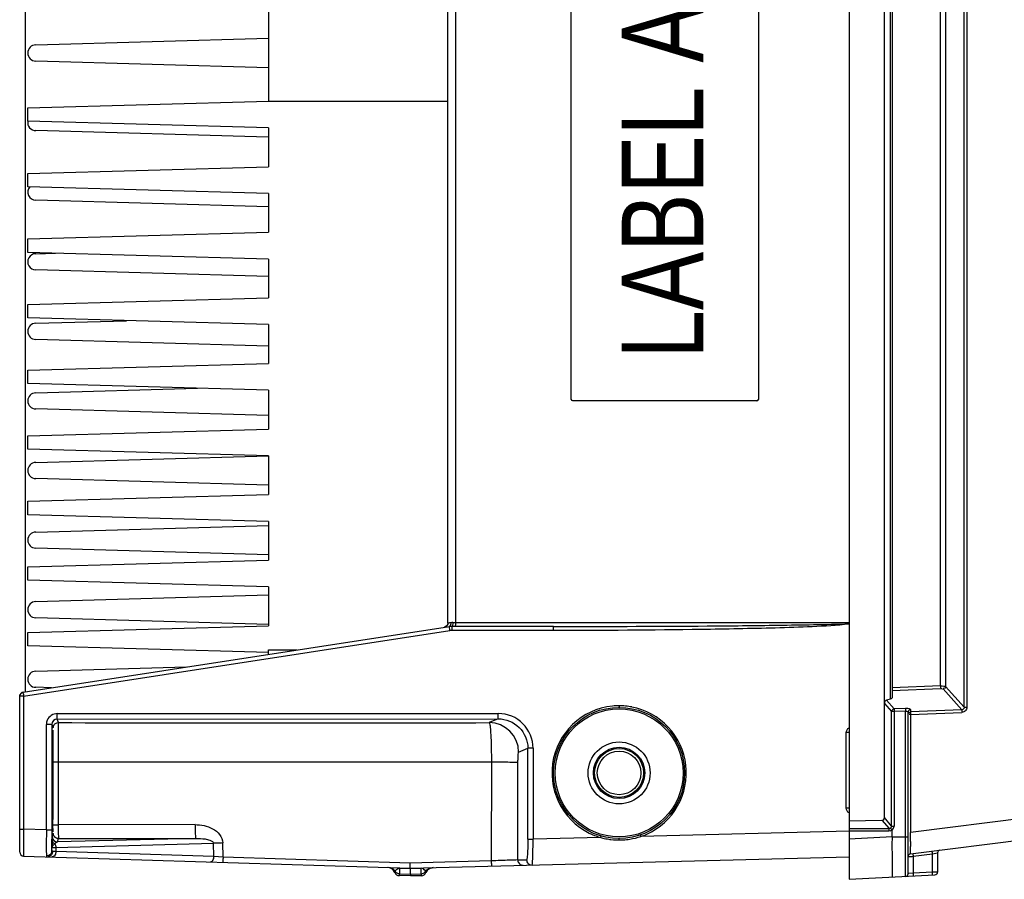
# Model space of a CAD drawing. Header units: inches. Extents: x 0 to 117, y 0 to 83.
# Tile 2 of 62: x 46.07 to 53.31, y 6.56 to 12.88. Entities that reach past the tile are written whole.
import ezdxf

# ---------------------------------------------------------------- set-up
doc = ezdxf.new("R2010")
doc.units = ezdxf.units.IN
doc.header["$LTSCALE"] = 6.431102
doc.header["$MEASUREMENT"] = 0
doc.layers.get('0').update_dxf_attribs({"linetype": 'CONTINUOUS'})
doc.styles.add('TEXTSTYLE_5', font='txt', dxfattribs={"width": 0.8})

msp = doc.modelspace()

# ---------------------------------------------------------------- linework, layer by layer
at = {"color": 7, "linetype": 'CONTINUOUS'}
for p, q in [((52.1732, 18.7036), (52.1732, 6.5563)), ((52.4329, 7.0102), (52.4329, 18.2575)), ((52.4774, 7.8824), (52.4774, 17.3854)), ((53.0207, 7.822), (53.0207, 17.4458)), ((53.0389, 17.4458), (53.0389, 7.822)), ((46.111, 17.335), (46.111, 7.9328)), ((52.4889, 17.3773), (52.4889, 7.8905)), ((52.8459, 7.9783), (52.8459, 17.2895)), ((52.8822, 17.2926), (52.8822, 7.9752)), ((49.2212, 8.4399), (49.2212, 16.8279)), ((49.2772, 16.8224), (49.2772, 8.4453)), ((50.1293, 10.0847), (50.1293, 15.1831)), ((51.5054, 15.1831), (51.5054, 10.0847)), ((47.9023, 12.9882), (47.9023, 12.2795)), ((46.1897, 12.6929), (47.9023, 12.7422)), ((47.9023, 12.5255), (46.1897, 12.5748)), ((46.1307, 12.2303), (47.9023, 12.2795)), ((47.9023, 12.2795), (49.2212, 12.2795)), ((46.1307, 12.1319), (46.1307, 12.2303)), ((47.9023, 12.0827), (46.1307, 12.1319)), ((47.9004, 12.0138), (46.1897, 12.063)), ((47.9023, 12.0827), (47.9023, 11.7973)), ((46.1307, 11.7481), (47.9023, 11.7973)), ((46.1307, 11.6496), (46.1307, 11.7481)), ((47.9023, 11.6004), (46.1307, 11.6496)), ((47.9023, 11.6004), (47.9023, 11.315)), ((47.9023, 11.5019), (46.1897, 11.5512)), ((46.1307, 11.2658), (47.9023, 11.315)), ((46.1307, 11.1673), (46.1307, 11.2658)), ((47.9023, 11.1181), (46.1307, 11.1673)), ((46.1897, 11.1575), (46.3348, 11.1617)), ((47.9023, 11.1181), (47.9023, 10.8327)), ((47.9023, 10.9901), (46.1897, 11.0394)), ((46.1307, 10.7835), (47.9023, 10.8327)), ((46.1307, 10.6851), (46.1307, 10.7835)), ((47.9023, 10.6358), (46.1307, 10.6851)), ((46.1897, 10.6457), (46.8569, 10.6649)), ((47.9023, 10.6358), (47.9023, 10.3504)), ((47.9023, 10.4783), (46.1897, 10.5276)), ((46.1307, 10.3012), (47.9023, 10.3504)), ((46.1307, 10.2028), (46.1307, 10.3012)), ((47.9023, 10.1536), (46.1307, 10.2028)), ((46.1897, 10.1339), (47.379, 10.1681)), ((47.9023, 10.1536), (47.9023, 9.8681)), ((50.1293, 10.0847), (50.1298, 10.0847)), ((51.4955, 10.0748), (50.1391, 10.0748)), ((47.9023, 9.9665), (46.1897, 10.0158)), ((46.1307, 9.8189), (47.9023, 9.8681)), ((46.1307, 9.7205), (46.1307, 9.8189)), ((47.9023, 9.6713), (46.1307, 9.7205)), ((46.1897, 9.6221), (47.9023, 9.6714)), ((47.9023, 9.6713), (47.9023, 9.3858)), ((47.9023, 9.4547), (46.1897, 9.504)), ((46.1307, 9.3366), (47.9023, 9.3858)), ((46.1307, 9.2382), (46.1307, 9.3366)), ((47.9023, 9.189), (46.1307, 9.2382)), ((46.1897, 9.1103), (47.9032, 9.1596)), ((47.9023, 9.189), (47.9023, 8.9036)), ((47.9035, 8.9428), (46.1897, 8.9921)), ((46.1307, 8.8544), (47.9023, 8.9036)), ((46.1307, 8.7559), (46.1307, 8.8544)), ((47.9023, 8.7067), (46.1307, 8.7559)), ((47.9023, 8.7067), (47.9023, 8.4213)), ((46.1897, 8.5984), (47.904, 8.6478)), ((47.9026, 8.431), (46.1897, 8.4803)), ((49.2328, 8.4144), (46.0966, 7.9313)), ((46.1307, 8.3721), (47.9023, 8.4213)), ((49.2511, 8.4158), (49.2449, 8.4157)), ((49.9987, 8.4158), (49.2511, 8.4158)), ((49.2589, 8.4453), (52.1732, 8.4453)), ((49.9987, 8.4158), (50.0844, 8.4158)), ((46.1004, 7.9022), (49.2365, 8.3852)), ((46.1307, 8.2736), (46.1307, 8.3721)), ((49.9979, 8.3863), (49.2503, 8.3863)), ((47.9023, 8.2244), (46.1307, 8.2736)), ((47.9023, 8.2441), (48.1119, 8.2441)), ((47.9023, 8.2342), (47.9023, 8.2441)), ((47.9023, 8.2118), (47.9023, 8.2342)), ((46.1897, 8.0866), (47.2979, 8.1185)), ((46.3059, 7.9652), (46.1897, 7.9685)), ((52.8459, 7.9783), (52.4889, 7.9639)), ((53.0207, 7.822), (52.8822, 7.9752)), ((46.0716, 6.757), (46.0716, 7.9022)), ((46.1004, 7.9022), (46.0716, 7.9022)), ((46.1004, 7.9022), (46.1004, 6.9242)), ((52.4889, 7.9449), (52.8459, 7.9593)), ((52.864, 7.9562), (53.0024, 7.8031)), ((52.4329, 7.8499), (52.4857, 7.7905)), ((52.4774, 7.8824), (52.4476, 7.8728)), ((52.5038, 7.8095), (52.4476, 7.8728)), ((46.3497, 7.775), (49.5947, 7.7755)), ((52.5038, 7.7905), (52.4857, 7.7905)), ((52.4857, 6.9482), (52.4857, 7.7905)), ((52.5884, 7.8129), (52.5038, 7.8095)), ((52.5884, 7.7939), (52.5038, 7.7905)), ((52.5038, 7.7905), (52.5038, 6.9482)), ((52.5884, 6.578), (52.5884, 7.7939)), ((52.6071, 6.5977), (52.6071, 7.7854)), ((52.6258, 7.7682), (52.6146, 7.7682)), ((52.6257, 7.8043), (52.6257, 7.7872)), ((53.0024, 7.8031), (52.6257, 7.7872)), ((52.6258, 7.7682), (53.0026, 7.7841)), ((52.6258, 7.7682), (52.6258, 6.9009)), ((53.0207, 7.822), (53.0389, 7.822)), ((46.2678, 6.919), (46.2678, 7.6953)), ((46.3082, 7.6953), (46.2678, 7.6953)), ((46.3082, 7.6953), (46.3168, 7.6695)), ((46.3082, 7.6953), (46.3082, 6.919)), ((46.3475, 7.7348), (49.5925, 7.737)), ((46.3562, 7.7088), (46.3475, 7.7348)), ((49.5925, 7.737), (49.5257, 7.7084)), ((52.1712, 7.6367), (52.1521, 7.6367)), ((52.1521, 7.0799), (52.1521, 7.6367)), ((57.8587, 7.5619), (52.6258, 6.9009)), ((49.7418, 7.4919), (49.8096, 7.521)), ((49.8478, 7.521), (49.8096, 7.521)), ((49.8096, 6.8504), (49.8096, 7.521)), ((49.8478, 7.521), (49.8478, 6.8504)), ((46.3113, 7.4567), (46.3125, 7.4567)), ((46.3542, 7.4213), (46.3543, 6.9568)), ((46.3542, 7.4213), (49.5418, 7.4209)), ((49.5418, 7.4209), (49.5406, 6.6917)), ((49.7359, 6.6988), (49.7371, 7.4153)), ((52.6243, 6.7428), (57.8713, 7.4057)), ((46.3125, 7.1024), (46.3113, 7.1024)), ((52.1712, 7.0799), (52.1521, 7.0799)), ((47.3615, 6.9586), (46.3543, 6.9568)), ((52.1732, 6.9874), (52.4141, 6.9908)), ((52.4141, 6.9908), (52.4666, 6.9291)), ((52.4857, 6.9482), (52.4329, 7.0102)), ((46.0716, 6.9242), (46.1004, 6.9242)), ((46.1003, 6.9036), (46.1001, 6.8633)), ((46.1004, 6.9242), (46.1003, 6.9036)), ((46.2678, 6.919), (46.1004, 6.9242)), ((46.2678, 6.919), (46.3082, 6.919)), ((46.3186, 6.895), (46.3104, 6.8703)), ((46.3187, 6.8963), (46.3186, 6.895)), ((52.1737, 6.9113), (50.6417, 6.8712)), ((52.1732, 6.9291), (52.4666, 6.9291)), ((52.4663, 6.9101), (52.1732, 6.9101)), ((52.4857, 6.9482), (52.5038, 6.9482)), ((52.4889, 6.8683), (52.4889, 6.9176)), ((52.6255, 6.8783), (52.6258, 6.9009)), ((46.1001, 6.8633), (46.1, 6.8257)), ((46.3097, 6.8459), (46.3096, 6.8405)), ((46.3104, 6.8703), (46.3097, 6.8459)), ((46.3256, 6.8148), (46.3296, 6.8182)), ((46.338, 6.7906), (47.4982, 6.821)), ((47.3658, 6.8576), (46.3498, 6.831)), ((46.3498, 6.831), (46.358, 6.8556)), ((47.5008, 6.7235), (47.4982, 6.821)), ((47.5678, 6.7195), (47.5649, 6.8235)), ((49.8096, 6.8504), (49.8478, 6.8504)), ((50.3458, 6.8635), (49.8478, 6.8504)), ((52.4889, 6.8683), (52.1732, 6.8517)), ((52.4889, 6.8683), (52.6071, 6.8683)), ((52.6249, 6.8355), (52.6255, 6.8783)), ((46.3093, 6.7955), (46.3092, 6.7881)), ((46.3092, 6.7669), (46.3092, 6.7881)), ((46.338, 6.7602), (46.3139, 6.7613)), ((46.338, 6.7906), (46.338, 6.7602)), ((47.5008, 6.7235), (46.338, 6.7602)), ((52.6444, 6.7257), (52.7863, 6.7436)), ((52.7863, 6.7436), (52.823, 6.7505)), ((52.7863, 6.6081), (52.7863, 6.7436)), ((52.823, 6.7505), (52.8236, 6.7507)), ((52.8236, 6.7507), (52.8236, 6.6091)), ((46.1002, 6.7275), (48.9456, 6.6376)), ((47.5678, 6.7195), (47.5008, 6.7235)), ((48.9442, 6.676), (47.5678, 6.7195)), ((49.5406, 6.6917), (48.9442, 6.676)), ((48.9456, 6.6376), (52.1732, 6.7222)), ((49.7359, 6.6988), (49.8004, 6.7004)), ((52.6071, 6.7233), (52.6378, 6.7252)), ((52.6378, 6.7252), (52.6444, 6.7257)), ((52.6444, 6.7257), (52.6444, 6.6006)), ((48.8657, 6.638), (48.8658, 6.6402)), ((48.8657, 6.638), (48.9456, 6.6355)), ((48.8657, 6.638), (48.8657, 6.5977)), ((48.8657, 6.5977), (48.9456, 6.5952)), ((48.8657, 6.5833), (48.8657, 6.5977)), ((48.9456, 6.6355), (49.0254, 6.6376)), ((48.9456, 6.6355), (48.9456, 6.6374)), ((48.9456, 6.5952), (48.9456, 6.6355)), ((48.9456, 6.5952), (49.0254, 6.5973)), ((48.9456, 6.5952), (48.9456, 6.5807)), ((49.0254, 6.6376), (49.0253, 6.6397)), ((49.0254, 6.5973), (49.0254, 6.6376)), ((49.0254, 6.5973), (49.0254, 6.5828)), ((49.0572, 6.6142), (49.0586, 6.6113)), ((49.0586, 6.6113), (49.0604, 6.6069)), ((52.4889, 6.608), (52.4889, 6.5926)), ((52.4889, 6.5926), (52.4889, 6.5728)), ((52.6076, 6.5978), (52.6071, 6.5977)), ((52.6444, 6.6006), (52.6076, 6.5978)), ((52.7863, 6.6081), (52.6444, 6.6006)), ((52.7929, 6.6083), (52.7863, 6.6081)), ((52.8236, 6.6091), (52.7929, 6.6083)), ((48.9456, 6.5807), (48.8657, 6.5833)), ((49.0254, 6.5828), (48.9456, 6.5807)), ((52.1732, 6.5563), (52.8049, 6.5894))]:
    msp.add_line(p, q, dxfattribs=at)
msp.add_lwpolyline([(52.6216, 7.7866), (52.622, 7.7867), (52.6225, 7.7868), (52.6229, 7.7869), (52.6234, 7.787), (52.6238, 7.787), (52.6243, 7.7871), (52.6248, 7.7872), (52.6252, 7.7872), (52.6257, 7.7872)], dxfattribs=at)
for radius in [0.4823, 0.4705, 0.2279, 0.1886, 0.1801, 0.1604]:
    msp.add_circle((50.4811, 7.3386), radius, dxfattribs=at)
for centre, radius, start, end in [((46.1897, 12.6339), 0.0591, 90, 270), ((46.1897, 12.1221), 0.0591, 170.35483, 270.00282), ((46.1897, 11.6103), 0.0591, 138.6259, 270.00282), ((46.1897, 11.0984), 0.0591, 89.99721, 270.00282), ((46.1897, 10.5866), 0.0591, 90, 270), ((46.1897, 10.0748), 0.0591, 90, 270), ((46.1897, 9.563), 0.0591, 90, 270), ((46.1897, 9.0512), 0.0591, 90, 270), ((46.1897, 8.5394), 0.0591, 90, 270), ((49.1917, 8.4409), 0.0294, 279.57041, 288.80455), ((49.1919, 8.4397), 0.0292, 314.86923, 333.00379), ((49.192, 8.4409), 0.0292, 323.65421, 336.27021), ((49.248, 8.2261), 0.1897, 89.95238, 91.42043), ((49.2503, 8.2958), 0.0905, 90.00266, 98.7524), ((50.3473, 8.3862), 1.097, 179.72065, 179.99916), ((46.1897, 8.0276), 0.0591, 90, 270), ((47.1985, 8.0712), 1.1111, 188.52693, 188.7496), ((50.4811, 7.3386), 0.4938, 95.58636, 248.48575), ((50.4851, 7.303), 0.5296, 90.40112, 95.63933), ((50.4779, 7.3044), 0.5283, 84.4705, 89.62136), ((50.4794, 7.3199), 0.5127, 79.26844, 84.47463), ((52.594, 7.667), 0.146, 89.62359, 92.20257), ((46.3476, 7.6954), 0.0394, 90.116, 180.0401), ((48.0226, 595.1793), 587.4728, 269.837471, 270.1465919), ((49.5251, 7.4917), 0.2167, 0.07318, 89.83949), ((11.4086, 7.2948), 34.9102, 0.11063, 0.29305), ((6.1648, 7.2793), 40.1541, 359.7815, 0.11825), ((23.1259, 7.2098), 23.1928, 359.54424, 359.79341), ((66.1071, 7.1875), 19.7946, 180.30071, 180.56575), ((31.935, 7.1409), 14.3834, 359.42609, 359.53959), ((62.6538, 6.9173), 16.3456, 179.99408, 180.22778), ((50.4668, 7.3698), 0.5284, 289.32013, 294.47024), ((58.7775, 6.7126), 12.4685, 179.4123, 179.61935), ((46.3497, 6.8704), 0.0394, 180.01861, 269.90344), ((46.3473, 6.8562), 0.0419, 239.70586, 245.09681), ((46.3609, 6.7961), 0.0384, 139.98332, 144.69145), ((50.4948, 7.3718), 0.5298, 248.42175, 253.6592), ((50.4794, 7.3636), 0.5176, 255.0416, 256.78922), ((50.4801, 7.3668), 0.5209, 256.79216, 261.87245), ((50.4804, 7.3684), 0.5225, 261.8716, 263.5198), ((50.4805, 7.3701), 0.5242, 263.52255, 271.49765), ((50.4808, 7.3654), 0.5196, 271.48395, 273.29789), ((50.4804, 7.3726), 0.5268, 273.29986, 278.6727), ((69.6365, 6.6129), 17.0131, 179.25022, 179.37598), ((46.1012, 6.757), 0.0295, 180.01011, 268.19522), ((46.2729, 6.767), 0.0363, 348.63314, 359.78615), ((46.8615, 6.7842), 0.5526, 181.22378, 181.79859), ((52.6267, 6.7233), 0.0197, 97.2, 180), ((52.8433, 6.7507), 0.0197, 97.2, 180), ((46.2697, 6.7691), 0.0402, 268.11263, 277.22671), ((46.2762, 6.7572), 0.0353, 268.25617, 278.81485), ((49.7752, 6.6987), 0.0393, 179.95155, 271.46008), ((49.8397, 6.7004), 0.0393, 179.94789, 271.44806), ((79.5255, 6.6226), 27.0365, 179.84758, 180.03098), ((48.7764, 6.5839), 0.0591, 23.1556, 88.19197), ((48.8669, 6.6226), 0.0394, 203.15956, 268.19046), ((48.8889, 6.586), 0.0621, 152.27023, 153.8787), ((48.8657, 6.6365), 0.0383, 214.31786, 226.47995), ((49.0244, 6.6222), 0.0394, 271.09011, 336.53859), ((49.1147, 6.583), 0.0591, 91.5, 156.54204), ((52.5874, 6.5977), 0.0197, 273, 359.98439), ((52.8039, 6.6091), 0.0197, 273, 360)]:
    msp.add_arc(centre, radius, start, end, dxfattribs=at)
for centre, major_axis, ratio, start_param, end_param in [((52.4496, 7.8884), (0.0394, 0.0023), 0.267102, -0.801006, -0.015608), ((52.4129, 7.0112), (-0.012, 0.0169), 0.950457, -3.722206, -2.213164)]:
    msp.add_ellipse(centre, major_axis=major_axis, ratio=ratio, start_param=start_param, end_param=end_param, dxfattribs=at)
for points in [[(50.1396, 10.0748), (50.135, 10.0748), (50.1298, 10.08), (50.1298, 10.0847)], [(51.4955, 10.0748), (51.5002, 10.0748), (51.5054, 10.08), (51.5054, 10.0847)], [(49.2125, 8.419), (49.2093, 8.4157), (49.2051, 8.4132), (49.2007, 8.4118)], [(49.2155, 8.4236), (49.212, 8.4188), (49.2068, 8.415), (49.2012, 8.4131)], [(49.2212, 8.4399), (49.2212, 8.4353), (49.2201, 8.4306), (49.218, 8.4265)], [(49.2212, 8.4411), (49.2212, 8.437), (49.2203, 8.4329), (49.2187, 8.4291)], [(49.2433, 8.4157), (49.2388, 8.4156), (49.2342, 8.4158), (49.23, 8.4141)], [(49.2449, 8.4157), (49.2409, 8.4156), (49.2368, 8.4151), (49.233, 8.4137)], [(49.2589, 8.4453), (49.2538, 8.4453), (49.2483, 8.4457), (49.2439, 8.4432)], [(52.8459, 7.9783), (52.8461, 7.9734), (52.8466, 7.9588), (52.8458, 7.9636)], [(46.0966, 7.9328), (46.0839, 7.9308), (46.0716, 7.9163), (46.0716, 7.9035)], [(46.0716, 7.9022), (46.0716, 7.915), (46.084, 7.9294), (46.0966, 7.9313)], [(52.4857, 7.7905), (52.4861, 7.7992), (52.4951, 7.8085), (52.5038, 7.8095)], [(52.6257, 7.8043), (52.6169, 7.8039), (52.6071, 7.7942), (52.6071, 7.7854)], [(53.0207, 7.822), (53.0211, 7.8133), (53.0112, 7.8029), (53.0024, 7.8031)], [(46.2739, 7.7257), (46.2699, 7.7162), (46.2678, 7.7057), (46.2678, 7.6953)], [(46.3168, 7.6695), (46.3168, 7.6739), (46.3176, 7.6784), (46.3191, 7.6826)], [(46.3191, 7.6826), (46.322, 7.691), (46.3283, 7.6987), (46.336, 7.7033)], [(46.336, 7.7033), (46.342, 7.7068), (46.3492, 7.7088), (46.3562, 7.7088)], [(52.1521, 7.6367), (52.1521, 7.6502), (52.1611, 7.6652), (52.1731, 7.6715)], [(52.1732, 7.0451), (52.1611, 7.0513), (52.1521, 7.0663), (52.1521, 7.0799)], [(46.3242, 6.8748), (46.3206, 6.8808), (46.3186, 6.888), (46.3186, 6.895)], [(52.4784, 6.9325), (52.4751, 6.93), (52.4707, 6.9289), (52.4666, 6.9291)], [(52.4889, 6.9176), (52.4833, 6.9132), (52.4741, 6.9092), (52.468, 6.9129)], [(52.4889, 6.9176), (52.4976, 6.925), (52.5041, 6.9369), (52.5038, 6.9482)], [(46.358, 6.8556), (46.345, 6.8556), (46.3308, 6.8637), (46.3242, 6.8748)], [(46.3296, 6.8182), (46.3352, 6.8104), (46.3379, 6.8002), (46.338, 6.7906)], [(46.3315, 6.8207), (46.3344, 6.8242), (46.3381, 6.8272), (46.3422, 6.829)], [(46.358, 6.8556), (46.6939, 6.8566), (47.0299, 6.8572), (47.3658, 6.8576)], [(50.5598, 6.8518), (50.5875, 6.8561), (50.615, 6.8627), (50.6417, 6.8712)], [(46.294, 6.7369), (46.2885, 6.7328), (46.2816, 6.7301), (46.2748, 6.7292)], [(46.3085, 6.7599), (46.3067, 6.751), (46.3013, 6.7424), (46.294, 6.7369)], [(46.3139, 6.7613), (46.3138, 6.7522), (46.3105, 6.7426), (46.3047, 6.7355)], [(46.338, 6.7602), (46.3379, 6.7514), (46.3356, 6.7421), (46.3309, 6.7346)], [(46.3047, 6.7355), (46.299, 6.7287), (46.2904, 6.7237), (46.2816, 6.7224)], [(46.3309, 6.7346), (46.3264, 6.7273), (46.3176, 6.7206), (46.309, 6.7209)], [(48.834, 6.6149), (48.8244, 6.6305), (48.8048, 6.6421), (48.7865, 6.6427)], [(48.8392, 6.6087), (48.8462, 6.6021), (48.8562, 6.598), (48.8657, 6.5977)], [(49.0254, 6.5973), (49.0374, 6.5976), (49.0504, 6.6044), (49.0572, 6.6142)], [(49.0572, 6.6142), (49.0668, 6.6299), (49.0865, 6.6413), (49.1048, 6.6418)]]:
    msp.add_open_spline(points, degree=3, dxfattribs=at)
for points, knots in [([(49.2425, 8.4436), (49.2398, 8.443), (49.2329, 8.4418), (49.2259, 8.4396), (49.2215, 8.4398)], [0, 0, 0, 0, 0.383612, 1, 1, 1, 1]), ([(49.2425, 8.4436), (49.2427, 8.4405), (49.2427, 8.4302), (49.2377, 8.4183), (49.231, 8.4153)], [0, 0, 0, 0, 0.297973, 1, 1, 1, 1]), ([(49.2365, 8.3852), (49.2355, 8.392), (49.2333, 8.4013), (49.2336, 8.4103), (49.2322, 8.4138), (49.2328, 8.4144)], [0, 0, 0, 0, 0.700313, 0.917964, 1, 1, 1, 1]), ([(49.2589, 8.4453), (49.2587, 8.4383), (49.2584, 8.4286), (49.252, 8.4158), (49.2482, 8.4158)], [0, 0, 0, 0, 0.647103, 1, 1, 1, 1]), ([(49.2511, 8.4158), (49.2505, 8.4158), (49.2513, 8.4122), (49.2496, 8.406), (49.2503, 8.3974), (49.2503, 8.3916)], [0, 0, 0, 0, 0.073633, 0.282706, 1, 1, 1, 1]), ([(49.2772, 8.4453), (49.2772, 8.4384), (49.2777, 8.428), (49.2759, 8.4203), (49.2764, 8.4158), (49.2757, 8.4158)], [0, 0, 0, 0, 0.70496, 0.921395, 1, 1, 1, 1]), ([(49.9979, 8.3863), (49.9979, 8.3932), (49.997, 8.4034), (49.999, 8.4112), (49.9978, 8.4157), (49.9987, 8.4158)], [0, 0, 0, 0, 0.707215, 0.91289, 1, 1, 1, 1]), ([(52.1732, 8.4325), (51.9927, 8.415), (51.6298, 8.4035), (50.9048, 8.3891), (50.3606, 8.3862), (49.9979, 8.3863)], [0, 0, 0, 0, 0.249963, 0.499976, 1, 1, 1, 1]), ([(50.0844, 8.4158), (50.4325, 8.416), (50.9548, 8.418), (51.5641, 8.4233), (51.9122, 8.4299), (52.0862, 8.4322), (52.1732, 8.436)], [0, 0, 0, 0, 0.500006, 0.750008, 0.875009, 1, 1, 1, 1]), ([(52.8459, 7.9783), (52.8536, 7.9785), (52.8655, 7.9777), (52.8784, 7.9774), (52.8822, 7.9752)], [0, 0, 0, 0, 0.637207, 1, 1, 1, 1]), ([(52.8822, 7.9752), (52.8819, 7.9709), (52.8813, 7.9618), (52.8705, 7.9592), (52.8675, 7.9612)], [0, 0, 0, 0, 0.537124, 1, 1, 1, 1]), ([(46.0966, 7.9313), (46.0949, 7.9297), (46.0998, 7.9197), (46.0988, 7.9123), (46.0997, 7.9064)], [0, 0, 0, 0, 0.291248, 1, 1, 1, 1]), ([(52.8459, 7.9593), (52.8479, 7.9594), (52.8512, 7.9598), (52.8628, 7.958), (52.8603, 7.9564)], [0, 0, 0, 0, 0.399059, 1, 1, 1, 1]), ([(50.4814, 7.8327), (50.4814, 7.83), (50.4814, 7.8283), (50.4813, 7.8216), (50.4812, 7.8236), (50.4811, 7.8241)], [0, 0, 0, 0, 0.695978, 0.873346, 1, 1, 1, 1]), ([(50.6857, 6.8889), (50.7787, 6.9313), (50.9422, 7.0797), (51.0053, 7.4008), (50.8688, 7.698), (50.6753, 7.8046), (50.5749, 7.8236)], [0, 0, 0, 0, 0.25, 0.50002, 0.750032, 1, 1, 1, 1]), ([(52.4476, 7.8728), (52.4412, 7.8707), (52.4343, 7.8619), (52.4329, 7.8526), (52.4329, 7.8499)], [0, 0, 0, 0, 0.710194, 1, 1, 1, 1]), ([(46.3497, 7.775), (46.334, 7.775), (46.3018, 7.766), (46.2799, 7.7402), (46.2739, 7.7257)], [0, 0, 0, 0, 0.500905, 1, 1, 1, 1]), ([(46.3475, 7.7348), (46.3467, 7.7356), (46.3477, 7.7403), (46.3458, 7.7526), (46.3465, 7.765), (46.3465, 7.7741)], [0, 0, 0, 0, 0.092796, 0.305169, 1, 1, 1, 1]), ([(49.5925, 7.737), (49.5916, 7.7379), (49.5926, 7.7425), (49.5907, 7.7548), (49.5915, 7.7672), (49.5915, 7.7764)], [0, 0, 0, 0, 0.092032, 0.302447, 1, 1, 1, 1]), ([(49.8478, 7.521), (49.8478, 7.5857), (49.794, 7.7204), (49.6594, 7.7756), (49.5947, 7.7755)], [0, 0, 0, 0, 0.500237, 1, 1, 1, 1]), ([(52.5038, 7.8095), (52.5037, 7.8088), (52.5033, 7.8034), (52.5035, 7.798), (52.5039, 7.7933)], [0, 0, 0, 0, 0.132212, 1, 1, 1, 1]), ([(52.5884, 7.8129), (52.5883, 7.8121), (52.5879, 7.8068), (52.5881, 7.8013), (52.5885, 7.7967)], [0, 0, 0, 0, 0.132631, 1, 1, 1, 1]), ([(52.5884, 7.7939), (52.5909, 7.7941), (52.5975, 7.794), (52.6071, 7.79), (52.6071, 7.7854)], [0, 0, 0, 0, 0.348608, 1, 1, 1, 1]), ([(52.6257, 7.8043), (52.6254, 7.8078), (52.612, 7.8127), (52.6025, 7.8129), (52.595, 7.813)], [0, 0, 0, 0, 0.316263, 1, 1, 1, 1]), ([(52.6075, 7.7728), (52.608, 7.7758), (52.6097, 7.7825), (52.6173, 7.7838), (52.6201, 7.7827)], [0, 0, 0, 0, 0.50923, 1, 1, 1, 1]), ([(52.6257, 7.7872), (52.6256, 7.7865), (52.6253, 7.7812), (52.6255, 7.7758), (52.6259, 7.7711)], [0, 0, 0, 0, 0.131912, 1, 1, 1, 1]), ([(53.0024, 7.8031), (53.0023, 7.8024), (53.002, 7.797), (53.0023, 7.7916), (53.0026, 7.7869)], [0, 0, 0, 0, 0.132371, 1, 1, 1, 1]), ([(53.0389, 7.822), (53.039, 7.8125), (53.0315, 7.7925), (53.012, 7.7848), (53.0026, 7.7841)], [0, 0, 0, 0, 0.500203, 1, 1, 1, 1]), ([(46.3562, 7.7088), (46.3547, 7.7011), (46.3565, 7.672), (46.354, 7.6128), (46.3547, 7.5248), (46.3541, 7.4577), (46.3542, 7.4213)], [0, 0, 0, 0, 0.082809, 0.299748, 0.620435, 1, 1, 1, 1]), ([(49.5257, 7.7084), (49.5279, 7.7073), (49.5292, 7.6975), (49.5326, 7.6819), (49.5347, 7.6546), (49.5382, 7.6034), (49.5408, 7.5242), (49.5417, 7.4572), (49.5418, 7.4209)], [0, 0, 0, 0, 0.025667, 0.085804, 0.179285, 0.303033, 0.622748, 1, 1, 1, 1]), ([(49.5925, 7.737), (49.6478, 7.7371), (49.7631, 7.6914), (49.8096, 7.5762), (49.8096, 7.521)], [0, 0, 0, 0, 0.500139, 1, 1, 1, 1]), ([(46.3156, 7.6536), (46.3146, 7.6538), (46.316, 7.6469), (46.314, 7.6408), (46.3146, 7.6244), (46.3138, 7.6046), (46.3136, 7.5786), (46.3131, 7.5352), (46.3129, 7.5002), (46.3128, 7.4755)], [0, 0, 0, 0, 0.016767, 0.067327, 0.150817, 0.266063, 0.411196, 0.58415, 1, 1, 1, 1]), ([(46.3183, 7.4733), (46.3182, 7.4982), (46.318, 7.5335), (46.3175, 7.5774), (46.3173, 7.6036), (46.3165, 7.6238), (46.3171, 7.6399), (46.3151, 7.6473), (46.3166, 7.6533), (46.3156, 7.6536)], [0, 0, 0, 0, 0.414325, 0.586589, 0.731602, 0.847068, 0.931146, 0.982316, 1, 1, 1, 1]), ([(46.3128, 7.4755), (46.3128, 7.4709), (46.3106, 7.4669), (46.3142, 7.4567), (46.3125, 7.4567)], [0, 0, 0, 0, 0.732927, 1, 1, 1, 1]), ([(49.7371, 7.4153), (49.7371, 7.425), (49.7376, 7.4426), (49.7376, 7.4671), (49.7405, 7.4809), (49.7398, 7.4911), (49.7418, 7.4919)], [0, 0, 0, 0, 0.378873, 0.698815, 0.914686, 1, 1, 1, 1]), ([(46.319, 7.4203), (46.3193, 7.4212), (46.3241, 7.42), (46.33, 7.4215), (46.3415, 7.4211), (46.3496, 7.4213), (46.3542, 7.4213)], [0, 0, 0, 0, 0.077454, 0.29034, 0.612516, 1, 1, 1, 1]), ([(49.5418, 7.4209), (49.5662, 7.4208), (49.6111, 7.4202), (49.6706, 7.42), (49.7106, 7.4165), (49.7316, 7.4177), (49.7371, 7.4153)], [0, 0, 0, 0, 0.374974, 0.690461, 0.907695, 1, 1, 1, 1]), ([(46.3125, 7.1024), (46.3142, 7.1024), (46.3106, 7.0922), (46.3128, 7.0882), (46.3128, 7.0836)], [0, 0, 0, 0, 0.267071, 1, 1, 1, 1]), ([(46.3135, 6.9921), (46.3136, 6.9797), (46.3145, 6.9592), (46.313, 6.9292), (46.3168, 6.918), (46.3138, 6.9051), (46.3156, 6.9055)], [0, 0, 0, 0, 0.428492, 0.743436, 0.935742, 1, 1, 1, 1]), ([(46.3191, 6.9556), (46.3194, 6.9564), (46.3242, 6.9553), (46.3301, 6.9568), (46.3416, 6.9564), (46.3498, 6.9567), (46.3543, 6.9568)], [0, 0, 0, 0, 0.077457, 0.290318, 0.612502, 1, 1, 1, 1]), ([(46.3543, 6.9568), (46.3543, 6.9441), (46.3548, 6.9209), (46.3542, 6.8891), (46.3578, 6.8699), (46.3557, 6.8574), (46.358, 6.8556)], [0, 0, 0, 0, 0.37453, 0.695867, 0.915182, 1, 1, 1, 1]), ([(47.3615, 6.9586), (47.4057, 6.9586), (47.4742, 6.9444), (47.5459, 6.8895), (47.5643, 6.8455), (47.5649, 6.8235)], [0, 0, 0, 0, 0.500172, 0.751254, 1, 1, 1, 1]), ([(47.3617, 6.9586), (47.3617, 6.9459), (47.3623, 6.9228), (47.3617, 6.8908), (47.3655, 6.8721), (47.3634, 6.8591), (47.3658, 6.8576)], [0, 0, 0, 0, 0.374078, 0.695152, 0.914727, 1, 1, 1, 1]), ([(46.2678, 6.919), (46.2677, 6.8979), (46.2676, 6.8345), (46.2667, 6.7711), (46.2684, 6.7289)], [0, 0, 0, 0, 0.3326, 1, 1, 1, 1]), ([(50.6417, 6.8712), (50.6408, 6.8738), (50.6402, 6.8754), (50.6379, 6.8819), (50.6384, 6.8799), (50.6386, 6.8795)], [0, 0, 0, 0, 0.697421, 0.876833, 1, 1, 1, 1]), ([(52.4666, 6.9291), (52.4666, 6.9284), (52.466, 6.9231), (52.4662, 6.9176), (52.467, 6.913)], [0, 0, 0, 0, 0.13243, 1, 1, 1, 1]), ([(52.4784, 6.9325), (52.4788, 6.9318), (52.4817, 6.9275), (52.4848, 6.9233), (52.4875, 6.9198)], [0, 0, 0, 0, 0.145135, 1, 1, 1, 1]), ([(52.4857, 6.9482), (52.4858, 6.9443), (52.4859, 6.9371), (52.4801, 6.9355), (52.4786, 6.9355)], [0, 0, 0, 0, 0.727968, 1, 1, 1, 1]), ([(46.1, 6.8257), (46.1, 6.8134), (46.1001, 6.781), (46.0995, 6.7486), (46.1002, 6.7285)], [0, 0, 0, 0, 0.380872, 1, 1, 1, 1]), ([(46.3091, 6.7724), (46.309, 6.7769), (46.3086, 6.8036), (46.3084, 6.8302), (46.3083, 6.8523)], [0, 0, 0, 0, 0.169216, 1, 1, 1, 1]), ([(46.3092, 6.7881), (46.3093, 6.7903), (46.3115, 6.8009), (46.3194, 6.8091), (46.3256, 6.8148)], [0, 0, 0, 0, 0.210407, 1, 1, 1, 1]), ([(46.3097, 6.8459), (46.3097, 6.8385), (46.315, 6.8278), (46.3235, 6.8216), (46.3261, 6.8201)], [0, 0, 0, 0, 0.70751, 1, 1, 1, 1]), ([(46.3422, 6.829), (46.3435, 6.8296), (46.3459, 6.8305), (46.3485, 6.8309), (46.3498, 6.831)], [0, 0, 0, 0, 0.509176, 1, 1, 1, 1]), ([(47.3658, 6.8576), (47.3893, 6.8579), (47.4261, 6.8557), (47.469, 6.846), (47.4975, 6.8329), (47.4982, 6.821)], [0, 0, 0, 0, 0.496369, 0.746405, 1, 1, 1, 1]), ([(47.5649, 6.8235), (47.5588, 6.8234), (47.5365, 6.8227), (47.5143, 6.8218), (47.4982, 6.821)], [0, 0, 0, 0, 0.276192, 1, 1, 1, 1]), ([(49.8096, 6.8504), (49.8096, 6.8313), (49.8092, 6.796), (49.8077, 6.7541), (49.8057, 6.7275), (49.8043, 6.7131), (49.8028, 6.7059), (49.8015, 6.7005), (49.8004, 6.7004)], [0, 0, 0, 0, 0.38101, 0.703603, 0.827352, 0.919655, 0.977354, 1, 1, 1, 1]), ([(49.8407, 6.6611), (49.8421, 6.6611), (49.8425, 6.6683), (49.8443, 6.6769), (49.8452, 6.6954), (49.8469, 6.7289), (49.8479, 6.7818), (49.8479, 6.8263), (49.8478, 6.8504)], [0, 0, 0, 0, 0.021112, 0.078412, 0.170772, 0.294899, 0.618099, 1, 1, 1, 1]), ([(50.3458, 6.8635), (50.3465, 6.8661), (50.347, 6.8676), (50.3487, 6.8742), (50.3481, 6.8723), (50.3479, 6.8719)], [0, 0, 0, 0, 0.697686, 0.87587, 1, 1, 1, 1]), ([(50.4813, 6.8458), (50.4813, 6.8483), (50.4813, 6.8498), (50.4812, 6.8559), (50.4811, 6.8541), (50.4811, 6.8537)], [0, 0, 0, 0, 0.702959, 0.875928, 1, 1, 1, 1]), ([(52.4889, 6.8683), (52.4887, 6.8528), (52.4882, 6.7949), (52.4889, 6.737), (52.489, 6.6945)], [0, 0, 0, 0, 0.266079, 1, 1, 1, 1]), ([(46.3092, 6.7881), (46.3098, 6.7906), (46.3239, 6.7877), (46.331, 6.7903), (46.338, 6.7906)], [0, 0, 0, 0, 0.268217, 1, 1, 1, 1]), ([(46.3139, 6.7613), (46.3126, 6.7614), (46.3097, 6.7624), (46.3092, 6.7655), (46.3092, 6.7669)], [0, 0, 0, 0, 0.469283, 1, 1, 1, 1]), ([(52.6243, 6.7428), (52.6231, 6.7426), (52.6257, 6.7509), (52.6232, 6.7583), (52.6247, 6.7773), (52.6244, 6.7904), (52.6245, 6.7982)], [0, 0, 0, 0, 0.066066, 0.261706, 0.578057, 1, 1, 1, 1]), ([(52.6429, 6.7452), (52.641, 6.745), (52.645, 6.7347), (52.6438, 6.7302), (52.6444, 6.7257)], [0, 0, 0, 0, 0.293701, 1, 1, 1, 1]), ([(52.7863, 6.7436), (52.7857, 6.7482), (52.787, 6.7526), (52.7829, 6.7629), (52.7848, 6.7631)], [0, 0, 0, 0, 0.705744, 1, 1, 1, 1]), ([(46.2684, 6.7289), (46.2684, 6.7271), (46.2694, 6.7231), (46.2734, 6.722), (46.2751, 6.7219)], [0, 0, 0, 0, 0.507098, 1, 1, 1, 1]), ([(47.4718, 6.6842), (47.4795, 6.6839), (47.4966, 6.6955), (47.5007, 6.7137), (47.5008, 6.7235)], [0, 0, 0, 0, 0.439579, 1, 1, 1, 1]), ([(47.5678, 6.7195), (47.5676, 6.7144), (47.5671, 6.7056), (47.5671, 6.693), (47.5653, 6.6871), (47.5665, 6.6813), (47.5654, 6.6812)], [0, 0, 0, 0, 0.402944, 0.70802, 0.915858, 1, 1, 1, 1]), ([(48.9456, 6.6376), (48.9446, 6.6377), (48.9454, 6.6435), (48.9438, 6.6496), (48.9445, 6.6623), (48.9446, 6.6711), (48.9446, 6.676)], [0, 0, 0, 0, 0.078069, 0.293557, 0.617191, 1, 1, 1, 1]), ([(49.7359, 6.6988), (49.7159, 6.6965), (49.6506, 6.6965), (49.5856, 6.6931), (49.5406, 6.6917)], [0, 0, 0, 0, 0.30906, 1, 1, 1, 1]), ([(49.5406, 6.6917), (49.5409, 6.6826), (49.5412, 6.6695), (49.5436, 6.6589), (49.5443, 6.6533), (49.5454, 6.6534)], [0, 0, 0, 0, 0.700976, 0.908655, 1, 1, 1, 1]), ([(48.8307, 6.6071), (48.8307, 6.6066), (48.8318, 6.6114), (48.8325, 6.6118), (48.8332, 6.6133)], [0, 0, 0, 0, 0.249774, 1, 1, 1, 1]), ([(48.834, 6.6148), (48.835, 6.617), (48.8411, 6.6287), (48.8547, 6.6376), (48.8657, 6.638)], [0, 0, 0, 0, 0.175009, 1, 1, 1, 1]), ([(49.0572, 6.6142), (49.0562, 6.6164), (49.05, 6.6282), (49.0364, 6.6367), (49.0254, 6.6376)], [0, 0, 0, 0, 0.175257, 1, 1, 1, 1]), ([(52.6444, 6.6006), (52.6446, 6.596), (52.643, 6.5916), (52.6463, 6.5811), (52.6444, 6.581)], [0, 0, 0, 0, 0.705497, 1, 1, 1, 1]), ([(52.7863, 6.5884), (52.7882, 6.5885), (52.7849, 6.5991), (52.7865, 6.6035), (52.7863, 6.6081)], [0, 0, 0, 0, 0.293942, 1, 1, 1, 1])]:
    msp.add_open_spline(points, degree=3, knots=knots, dxfattribs=at)

# ---------------------------------------------------------------- texts
at = {"color": 7, "linetype": 'CONTINUOUS', "insert": (50.5, 10.3865), "char_height": 0.6, "width": 4.58, "attachment_point": 1, "rotation": 90, "line_spacing_factor": 0.9, "style": 'TEXTSTYLE_5'}
msp.add_mtext('LABEL AREA', dxfattribs=at)

doc.saveas('drawing.dxf')
